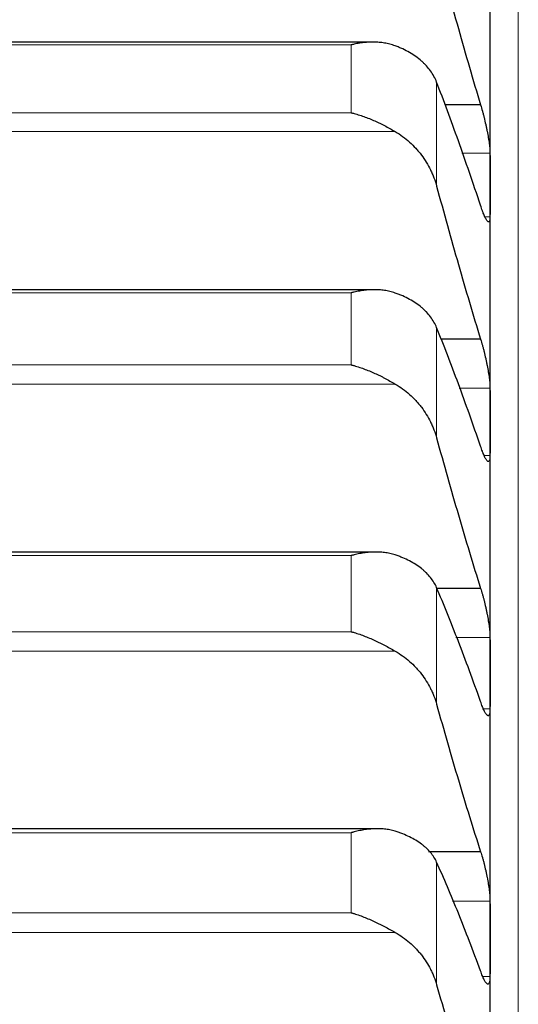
# Model space of a CAD drawing. Header units: inches. Extents: x 0 to 17820, y -10 to 12600.
# Tile 141 of 256: x 6526 to 6554, y 9341 to 9397. Entities that reach past the tile are written whole.
import ezdxf

# ---------------------------------------------------------------- set-up
doc = ezdxf.new("R2010")
doc.units = ezdxf.units.IN
doc.layers.add('1', color=7, linetype='Continuous', true_color=0xffffff)

msp = doc.modelspace()

# ---------------------------------------------------------------- linework, layer by layer
at = {"layer": '1', "color": 110, "linetype": 'Continuous', "lineweight": 13}
for p, q in [((6554.434, 9472.854), (6554.434, 8942.834)), ((6544.978, 9395.118), (6508.69, 9395.118)), ((6544.978, 9391.272), (6544.978, 9395.118)), ((6549.807, 9387.119), (6549.807, 9393.01)), ((6544.978, 9391.272), (6508.69, 9391.272)), ((6547.465, 9390.203), (6506.202, 9390.203)), ((6552.831, 9388.978), (6551.244, 9388.978)), ((6552.831, 9385.384), (6552.541, 9385.384)), ((6544.978, 9381.071), (6508.69, 9381.071)), ((6544.978, 9376.987), (6544.978, 9381.071)), ((6549.807, 9372.854), (6549.807, 9379.108)), ((6544.978, 9376.987), (6508.69, 9376.987)), ((6547.465, 9375.902), (6506.202, 9375.902)), ((6552.831, 9375.677), (6551.077, 9375.677)), ((6552.831, 9371.852), (6552.503, 9371.852)), ((6544.978, 9366.185), (6508.69, 9366.185)), ((6544.978, 9361.871), (6544.978, 9366.185)), ((6549.807, 9357.765), (6549.807, 9364.371)), ((6544.978, 9361.871), (6508.69, 9361.871)), ((6552.831, 9361.548), (6550.896, 9361.548)), ((6547.465, 9360.771), (6506.202, 9360.771)), ((6552.831, 9357.496), (6552.46, 9357.496)), ((6544.978, 9350.485), (6508.69, 9350.485)), ((6544.978, 9345.948), (6544.978, 9350.485)), ((6549.807, 9341.875), (6549.807, 9348.823)), ((6552.831, 9346.611), (6550.699, 9346.611)), ((6544.978, 9345.948), (6508.69, 9345.948)), ((6547.465, 9344.836), (6506.202, 9344.836)), ((6552.831, 9342.341), (6552.414, 9342.341))]:
    msp.add_line(p, q, dxfattribs=at)
at = {"layer": '1', "color": 2, "linetype": 'Continuous', "lineweight": 25}
for p, q in [((6552.834, 9387.181), (6552.834, 9399.75)), ((6546.213, 9395.274), (6507.478, 9395.274)), ((6552.296, 9391.714), (6550.269, 9391.714)), ((6552.834, 9373.764), (6552.834, 9387.181)), ((6546.291, 9381.248), (6507.391, 9381.248)), ((6552.296, 9378.438), (6550.055, 9378.438)), ((6552.834, 9359.522), (6552.834, 9373.764)), ((6546.364, 9366.386), (6507.305, 9366.386)), ((6552.296, 9364.328), (6549.824, 9364.328)), ((6552.834, 9344.476), (6552.834, 9359.522)), ((6546.439, 9350.711), (6507.22, 9350.711)), ((6552.296, 9349.407), (6549.343, 9349.407)), ((6552.834, 9328.651), (6552.834, 9344.476))]:
    msp.add_line(p, q, dxfattribs=at)
for points in [[(6549.807, 9400.536), (6550.011, 9399.772), (6550.421, 9398.257), (6551.04, 9396.03), (6551.665, 9393.846), (6552.085, 9392.42), (6552.296, 9391.714)], [(6552.296, 9386.028), (6552.085, 9386.663), (6551.665, 9387.906), (6551.04, 9389.691), (6550.421, 9391.397), (6550.011, 9392.481), (6549.807, 9393.01)], [(6552.831, 9388.978), (6552.833, 9388.379), (6552.834, 9387.78), (6552.834, 9387.181)], [(6549.807, 9387.119), (6550.011, 9386.363), (6550.421, 9384.868), (6551.04, 9382.674), (6551.665, 9380.528), (6552.085, 9379.129), (6552.296, 9378.438)], [(6552.834, 9387.181), (6552.834, 9386.582), (6552.833, 9385.983), (6552.831, 9385.384)], [(6552.296, 9372.385), (6552.085, 9373.001), (6551.665, 9374.204), (6551.04, 9375.927), (6550.421, 9377.566), (6550.011, 9378.603), (6549.807, 9379.108)], [(6552.831, 9375.677), (6552.833, 9375.04), (6552.834, 9374.402), (6552.834, 9373.764)], [(6552.834, 9373.764), (6552.834, 9373.127), (6552.833, 9372.489), (6552.831, 9371.852)], [(6549.807, 9372.854), (6550.011, 9372.109), (6550.421, 9370.635), (6551.04, 9368.477), (6551.665, 9366.372), (6552.085, 9365.003), (6552.296, 9364.328)], [(6552.296, 9357.919), (6552.085, 9358.514), (6551.665, 9359.676), (6551.04, 9361.332), (6550.421, 9362.902), (6550.011, 9363.891), (6549.807, 9364.371)], [(6552.831, 9361.548), (6552.833, 9360.872), (6552.834, 9360.197), (6552.834, 9359.522)], [(6552.834, 9359.522), (6552.834, 9358.847), (6552.833, 9358.171), (6552.831, 9357.496)], [(6549.807, 9357.765), (6550.011, 9357.03), (6550.421, 9355.581), (6551.04, 9353.463), (6551.665, 9351.402), (6552.085, 9350.066), (6552.296, 9349.407)], [(6552.296, 9342.652), (6552.085, 9343.226), (6551.665, 9344.344), (6551.04, 9345.932), (6550.421, 9347.43), (6550.011, 9348.369), (6549.807, 9348.823)], [(6552.831, 9346.611), (6552.833, 9345.899), (6552.834, 9345.188), (6552.834, 9344.476)], [(6552.834, 9344.476), (6552.834, 9343.764), (6552.833, 9343.053), (6552.831, 9342.341)], [(6549.807, 9341.875), (6550.011, 9341.153), (6550.421, 9339.729), (6551.04, 9337.655), (6551.665, 9335.641), (6552.085, 9334.34), (6552.296, 9333.699)]]:
    msp.add_open_spline(points, degree=3, dxfattribs=at)
for points, knots in [([(6547.465, 9395.062), (6547.366, 9395.099), (6547.265, 9395.131), (6547.064, 9395.184), (6546.963, 9395.205), (6546.759, 9395.239), (6546.656, 9395.251), (6546.45, 9395.268), (6546.346, 9395.273), (6546.136, 9395.274), (6546.031, 9395.271), (6545.821, 9395.258), (6545.716, 9395.248), (6545.506, 9395.222), (6545.401, 9395.205), (6545.242, 9395.176), (6545.163, 9395.16), (6545.071, 9395.14), (6545.024, 9395.129), (6545.004, 9395.125), (6544.991, 9395.121), (6544.984, 9395.12), (6544.978, 9395.118)], [0, 0, 0, 0, 0.125, 0.125, 0.25, 0.25, 0.375, 0.375, 0.5, 0.5, 0.625, 0.625, 0.75, 0.75, 0.875, 0.875, 0.9375, 0.96875, 0.984375, 0.992188, 0.992188, 1, 1, 1, 1]), ([(6549.807, 9393.01), (6549.765, 9393.12), (6549.715, 9393.228), (6549.6, 9393.437), (6549.471, 9393.641), (6549.314, 9393.835), (6549.184, 9393.976), (6549.139, 9394.022), (6549.069, 9394.091), (6549.045, 9394.114), (6548.997, 9394.159), (6548.972, 9394.181), (6548.847, 9394.29), (6548.636, 9394.457), (6548.401, 9394.608), (6548.154, 9394.752), (6548.024, 9394.82), (6547.854, 9394.9), (6547.82, 9394.915), (6547.751, 9394.946), (6547.646, 9394.992), (6547.538, 9395.035), (6547.465, 9395.062)], [0, 0, 0, 0, 0.125, 0.125, 0.25, 0.375, 0.375, 0.4375, 0.4375, 0.46875, 0.46875, 0.5, 0.5, 0.625, 0.75, 0.75, 0.875, 0.875, 0.90625, 0.90625, 0.9375, 1, 1, 1, 1]), ([(6544.978, 9391.272), (6544.981, 9391.271), (6544.984, 9391.27), (6544.991, 9391.269), (6544.994, 9391.268), (6545.004, 9391.265), (6545.024, 9391.26), (6545.071, 9391.249), (6545.163, 9391.224), (6545.348, 9391.172), (6545.505, 9391.121), (6545.819, 9391.013), (6546.027, 9390.932), (6546.338, 9390.796), (6546.442, 9390.748), (6546.597, 9390.674), (6546.649, 9390.648), (6546.753, 9390.596), (6546.805, 9390.57), (6546.96, 9390.489), (6547.062, 9390.434), (6547.265, 9390.32), (6547.365, 9390.262), (6547.465, 9390.203)], [0, 0, 0, 0, 0.003906, 0.003906, 0.007813, 0.007813, 0.015625, 0.03125, 0.0625, 0.125, 0.25, 0.25, 0.5, 0.5, 0.625, 0.625, 0.6875, 0.6875, 0.75, 0.75, 0.875, 0.875, 1, 1, 1, 1]), ([(6552.296, 9391.714), (6552.331, 9391.603), (6552.365, 9391.488), (6552.415, 9391.308), (6552.432, 9391.247), (6552.456, 9391.154), (6552.465, 9391.123), (6552.481, 9391.059), (6552.489, 9391.028), (6552.529, 9390.868), (6552.56, 9390.74), (6552.603, 9390.547), (6552.617, 9390.483), (6552.637, 9390.386), (6552.644, 9390.354), (6552.657, 9390.289), (6552.664, 9390.257), (6552.695, 9390.099), (6552.717, 9389.976), (6552.742, 9389.828), (6552.747, 9389.798), (6552.756, 9389.739), (6552.761, 9389.71), (6552.773, 9389.624), (6552.781, 9389.569), (6552.802, 9389.409), (6552.813, 9389.311), (6552.822, 9389.197), (6552.823, 9389.175), (6552.826, 9389.132), (6552.827, 9389.111), (6552.83, 9389.051), (6552.831, 9389.013), (6552.831, 9388.978)], [0, 0, 0, 0, 0.125, 0.125, 0.1875, 0.1875, 0.21875, 0.21875, 0.25, 0.25, 0.375, 0.375, 0.4375, 0.4375, 0.46875, 0.46875, 0.5, 0.5, 0.625, 0.625, 0.65625, 0.65625, 0.6875, 0.6875, 0.75, 0.75, 0.875, 0.875, 0.90625, 0.90625, 0.9375, 0.9375, 1, 1, 1, 1]), ([(6547.465, 9390.203), (6547.611, 9390.116), (6547.751, 9390.023), (6548.02, 9389.825), (6548.278, 9389.615), (6548.514, 9389.382), (6548.655, 9389.228), (6548.682, 9389.197), (6548.737, 9389.134), (6548.764, 9389.102), (6548.845, 9389.006), (6548.896, 9388.941), (6549.046, 9388.742), (6549.139, 9388.606), (6549.31, 9388.327), (6549.389, 9388.184), (6549.497, 9387.964), (6549.532, 9387.89), (6549.581, 9387.777), (6549.596, 9387.739), (6549.627, 9387.663), (6549.642, 9387.625), (6549.715, 9387.433), (6549.765, 9387.277), (6549.807, 9387.119)], [0, 0, 0, 0, 0.125, 0.125, 0.25, 0.375, 0.375, 0.40625, 0.40625, 0.4375, 0.4375, 0.5, 0.5, 0.625, 0.625, 0.75, 0.75, 0.8125, 0.8125, 0.84375, 0.84375, 0.875, 0.875, 1, 1, 1, 1]), ([(6552.831, 9385.384), (6552.831, 9385.349), (6552.829, 9385.285), (6552.821, 9385.208), (6552.812, 9385.169), (6552.804, 9385.144), (6552.801, 9385.136), (6552.795, 9385.123), (6552.792, 9385.117), (6552.774, 9385.092), (6552.758, 9385.085), (6552.733, 9385.092), (6552.728, 9385.094), (6552.72, 9385.098), (6552.717, 9385.1), (6552.711, 9385.104), (6552.697, 9385.115), (6552.671, 9385.142), (6552.645, 9385.179), (6552.618, 9385.222), (6552.604, 9385.246), (6552.56, 9385.328), (6552.529, 9385.393), (6552.482, 9385.506), (6552.466, 9385.546), (6552.441, 9385.61), (6552.432, 9385.631), (6552.416, 9385.676), (6552.407, 9385.699), (6552.365, 9385.817), (6552.331, 9385.918), (6552.296, 9386.028)], [0, 0, 0, 0, 0.0625, 0.125, 0.1875, 0.1875, 0.21875, 0.21875, 0.25, 0.25, 0.375, 0.375, 0.40625, 0.40625, 0.421875, 0.421875, 0.4375, 0.5, 0.5625, 0.5625, 0.625, 0.625, 0.75, 0.75, 0.8125, 0.8125, 0.84375, 0.84375, 0.875, 0.875, 1, 1, 1, 1]), ([(6547.465, 9381.06), (6547.366, 9381.096), (6547.265, 9381.125), (6547.064, 9381.174), (6546.963, 9381.193), (6546.759, 9381.223), (6546.656, 9381.234), (6546.45, 9381.247), (6546.346, 9381.249), (6546.136, 9381.246), (6546.031, 9381.241), (6545.821, 9381.224), (6545.716, 9381.212), (6545.506, 9381.182), (6545.401, 9381.164), (6545.242, 9381.132), (6545.163, 9381.115), (6545.071, 9381.094), (6545.024, 9381.082), (6545.004, 9381.077), (6544.991, 9381.074), (6544.984, 9381.072), (6544.978, 9381.071)], [0, 0, 0, 0, 0.125, 0.125, 0.25, 0.25, 0.375, 0.375, 0.5, 0.5, 0.625, 0.625, 0.75, 0.75, 0.875, 0.875, 0.9375, 0.96875, 0.984375, 0.992187, 0.992187, 1, 1, 1, 1]), ([(6549.807, 9379.108), (6549.765, 9379.213), (6549.715, 9379.316), (6549.6, 9379.516), (6549.471, 9379.71), (6549.314, 9379.894), (6549.184, 9380.029), (6549.139, 9380.073), (6549.069, 9380.138), (6549.045, 9380.16), (6548.997, 9380.202), (6548.972, 9380.224), (6548.847, 9380.328), (6548.636, 9380.486), (6548.401, 9380.63), (6548.154, 9380.766), (6548.024, 9380.831), (6547.854, 9380.906), (6547.82, 9380.921), (6547.751, 9380.951), (6547.646, 9380.994), (6547.538, 9381.034), (6547.465, 9381.06)], [0, 0, 0, 0, 0.125, 0.125, 0.25, 0.375, 0.375, 0.4375, 0.4375, 0.46875, 0.46875, 0.5, 0.5, 0.625, 0.75, 0.75, 0.875, 0.875, 0.90625, 0.90625, 0.9375, 1, 1, 1, 1]), ([(6552.296, 9378.438), (6552.331, 9378.33), (6552.365, 9378.217), (6552.415, 9378.04), (6552.432, 9377.98), (6552.456, 9377.888), (6552.465, 9377.857), (6552.481, 9377.794), (6552.489, 9377.762), (6552.529, 9377.604), (6552.56, 9377.477), (6552.603, 9377.283), (6552.617, 9377.219), (6552.637, 9377.121), (6552.644, 9377.089), (6552.657, 9377.024), (6552.664, 9376.992), (6552.695, 9376.833), (6552.717, 9376.708), (6552.742, 9376.557), (6552.747, 9376.527), (6552.756, 9376.467), (6552.761, 9376.437), (6552.773, 9376.349), (6552.781, 9376.293), (6552.802, 9376.128), (6552.813, 9376.026), (6552.822, 9375.908), (6552.823, 9375.885), (6552.826, 9375.84), (6552.827, 9375.818), (6552.83, 9375.754), (6552.831, 9375.715), (6552.831, 9375.677)], [0, 0, 0, 0, 0.125, 0.125, 0.1875, 0.1875, 0.21875, 0.21875, 0.25, 0.25, 0.375, 0.375, 0.4375, 0.4375, 0.46875, 0.46875, 0.5, 0.5, 0.625, 0.625, 0.65625, 0.65625, 0.6875, 0.6875, 0.75, 0.75, 0.875, 0.875, 0.90625, 0.90625, 0.9375, 0.9375, 1, 1, 1, 1]), ([(6544.978, 9376.987), (6544.981, 9376.986), (6544.984, 9376.986), (6544.991, 9376.984), (6544.994, 9376.983), (6545.004, 9376.98), (6545.024, 9376.975), (6545.071, 9376.963), (6545.163, 9376.937), (6545.242, 9376.913), (6545.4, 9376.865), (6545.505, 9376.83), (6545.819, 9376.718), (6546.027, 9376.634), (6546.338, 9376.496), (6546.442, 9376.448), (6546.597, 9376.372), (6546.649, 9376.347), (6546.753, 9376.295), (6546.805, 9376.268), (6546.96, 9376.187), (6547.062, 9376.131), (6547.265, 9376.018), (6547.365, 9375.96), (6547.465, 9375.902)], [0, 0, 0, 0, 0.003906, 0.003906, 0.007812, 0.007812, 0.015625, 0.03125, 0.0625, 0.125, 0.125, 0.25, 0.25, 0.5, 0.5, 0.625, 0.625, 0.6875, 0.6875, 0.75, 0.75, 0.875, 0.875, 1, 1, 1, 1]), ([(6547.465, 9375.902), (6547.611, 9375.816), (6547.751, 9375.724), (6548.02, 9375.528), (6548.278, 9375.321), (6548.514, 9375.089), (6548.655, 9374.938), (6548.682, 9374.907), (6548.737, 9374.845), (6548.764, 9374.813), (6548.845, 9374.718), (6548.896, 9374.654), (6549.046, 9374.458), (6549.139, 9374.323), (6549.31, 9374.047), (6549.389, 9373.906), (6549.497, 9373.688), (6549.532, 9373.615), (6549.581, 9373.504), (6549.596, 9373.466), (6549.627, 9373.391), (6549.642, 9373.353), (6549.715, 9373.164), (6549.765, 9373.01), (6549.807, 9372.854)], [0, 0, 0, 0, 0.125, 0.125, 0.25, 0.375, 0.375, 0.40625, 0.40625, 0.4375, 0.4375, 0.5, 0.5, 0.625, 0.625, 0.75, 0.75, 0.8125, 0.8125, 0.84375, 0.84375, 0.875, 0.875, 1, 1, 1, 1]), ([(6552.831, 9371.852), (6552.831, 9371.814), (6552.829, 9371.746), (6552.821, 9371.662), (6552.812, 9371.617), (6552.804, 9371.589), (6552.801, 9371.58), (6552.795, 9371.564), (6552.792, 9371.557), (6552.774, 9371.525), (6552.758, 9371.513), (6552.733, 9371.513), (6552.728, 9371.514), (6552.72, 9371.517), (6552.717, 9371.518), (6552.711, 9371.52), (6552.697, 9371.528), (6552.671, 9371.55), (6552.645, 9371.581), (6552.618, 9371.619), (6552.604, 9371.641), (6552.56, 9371.716), (6552.529, 9371.776), (6552.482, 9371.883), (6552.466, 9371.921), (6552.441, 9371.981), (6552.432, 9372.002), (6552.416, 9372.045), (6552.407, 9372.068), (6552.365, 9372.18), (6552.331, 9372.279), (6552.296, 9372.385)], [0, 0, 0, 0, 0.0625, 0.125, 0.1875, 0.1875, 0.21875, 0.21875, 0.25, 0.25, 0.375, 0.375, 0.40625, 0.40625, 0.421875, 0.421875, 0.4375, 0.5, 0.5625, 0.5625, 0.625, 0.625, 0.75, 0.75, 0.8125, 0.8125, 0.84375, 0.84375, 0.875, 0.875, 1, 1, 1, 1]), ([(6547.465, 9366.221), (6547.366, 9366.254), (6547.265, 9366.282), (6547.064, 9366.326), (6546.963, 9366.344), (6546.759, 9366.369), (6546.656, 9366.378), (6546.45, 9366.386), (6546.346, 9366.387), (6546.136, 9366.38), (6546.031, 9366.373), (6545.821, 9366.352), (6545.716, 9366.339), (6545.506, 9366.305), (6545.401, 9366.285), (6545.242, 9366.251), (6545.163, 9366.232), (6545.071, 9366.209), (6545.024, 9366.197), (6545.004, 9366.192), (6544.991, 9366.189), (6544.984, 9366.187), (6544.978, 9366.185)], [0, 0, 0, 0, 0.125, 0.125, 0.25, 0.25, 0.375, 0.375, 0.5, 0.5, 0.625, 0.625, 0.75, 0.75, 0.875, 0.875, 0.9375, 0.96875, 0.984375, 0.992188, 0.992188, 1, 1, 1, 1]), ([(6549.807, 9364.371), (6549.765, 9364.471), (6549.715, 9364.569), (6549.6, 9364.759), (6549.471, 9364.943), (6549.314, 9365.118), (6549.184, 9365.245), (6549.139, 9365.287), (6549.069, 9365.349), (6549.045, 9365.37), (6548.997, 9365.41), (6548.972, 9365.43), (6548.847, 9365.528), (6548.636, 9365.678), (6548.401, 9365.814), (6548.154, 9365.943), (6548.024, 9366.004), (6547.854, 9366.076), (6547.82, 9366.09), (6547.751, 9366.117), (6547.646, 9366.158), (6547.538, 9366.196), (6547.465, 9366.221)], [0, 0, 0, 0, 0.125, 0.125, 0.25, 0.375, 0.375, 0.4375, 0.4375, 0.46875, 0.46875, 0.5, 0.5, 0.625, 0.75, 0.75, 0.875, 0.875, 0.90625, 0.90625, 0.9375, 1, 1, 1, 1]), ([(6552.296, 9364.328), (6552.331, 9364.223), (6552.365, 9364.112), (6552.415, 9363.939), (6552.432, 9363.879), (6552.456, 9363.788), (6552.465, 9363.758), (6552.481, 9363.696), (6552.489, 9363.664), (6552.529, 9363.508), (6552.56, 9363.381), (6552.603, 9363.188), (6552.617, 9363.123), (6552.637, 9363.025), (6552.644, 9362.993), (6552.657, 9362.928), (6552.664, 9362.896), (6552.695, 9362.735), (6552.717, 9362.609), (6552.742, 9362.455), (6552.747, 9362.425), (6552.756, 9362.364), (6552.761, 9362.333), (6552.773, 9362.244), (6552.781, 9362.186), (6552.802, 9362.018), (6552.813, 9361.912), (6552.822, 9361.789), (6552.823, 9361.765), (6552.826, 9361.718), (6552.827, 9361.696), (6552.83, 9361.629), (6552.831, 9361.587), (6552.831, 9361.548)], [0, 0, 0, 0, 0.125, 0.125, 0.1875, 0.1875, 0.21875, 0.21875, 0.25, 0.25, 0.375, 0.375, 0.4375, 0.4375, 0.46875, 0.46875, 0.5, 0.5, 0.625, 0.625, 0.65625, 0.65625, 0.6875, 0.6875, 0.75, 0.75, 0.875, 0.875, 0.90625, 0.90625, 0.9375, 0.9375, 1, 1, 1, 1]), ([(6544.978, 9361.871), (6544.981, 9361.87), (6544.984, 9361.87), (6544.991, 9361.868), (6544.994, 9361.867), (6545.004, 9361.864), (6545.024, 9361.859), (6545.071, 9361.845), (6545.163, 9361.818), (6545.242, 9361.794), (6545.4, 9361.743), (6545.505, 9361.707), (6545.819, 9361.591), (6546.027, 9361.506), (6546.338, 9361.366), (6546.442, 9361.317), (6546.597, 9361.241), (6546.649, 9361.215), (6546.753, 9361.163), (6546.805, 9361.136), (6546.96, 9361.055), (6547.062, 9360.999), (6547.265, 9360.887), (6547.365, 9360.829), (6547.465, 9360.771)], [0, 0, 0, 0, 0.003906, 0.003906, 0.007813, 0.007813, 0.015625, 0.03125, 0.0625, 0.125, 0.125, 0.25, 0.25, 0.5, 0.5, 0.625, 0.625, 0.6875, 0.6875, 0.75, 0.75, 0.875, 0.875, 1, 1, 1, 1]), ([(6547.465, 9360.771), (6547.611, 9360.687), (6547.751, 9360.596), (6548.02, 9360.402), (6548.278, 9360.197), (6548.514, 9359.969), (6548.655, 9359.819), (6548.682, 9359.789), (6548.737, 9359.728), (6548.764, 9359.697), (6548.845, 9359.603), (6548.896, 9359.539), (6549.046, 9359.345), (6549.139, 9359.213), (6549.31, 9358.941), (6549.389, 9358.801), (6549.497, 9358.587), (6549.532, 9358.514), (6549.581, 9358.405), (6549.596, 9358.368), (6549.627, 9358.294), (6549.642, 9358.257), (6549.715, 9358.07), (6549.765, 9357.918), (6549.807, 9357.765)], [0, 0, 0, 0, 0.125, 0.125, 0.25, 0.375, 0.375, 0.40625, 0.40625, 0.4375, 0.4375, 0.5, 0.5, 0.625, 0.625, 0.75, 0.75, 0.8125, 0.8125, 0.84375, 0.84375, 0.875, 0.875, 1, 1, 1, 1]), ([(6552.831, 9357.496), (6552.831, 9357.457), (6552.829, 9357.384), (6552.821, 9357.293), (6552.812, 9357.243), (6552.804, 9357.211), (6552.801, 9357.201), (6552.795, 9357.182), (6552.792, 9357.174), (6552.774, 9357.136), (6552.758, 9357.118), (6552.733, 9357.112), (6552.728, 9357.112), (6552.72, 9357.112), (6552.717, 9357.113), (6552.711, 9357.114), (6552.697, 9357.118), (6552.671, 9357.134), (6552.645, 9357.161), (6552.618, 9357.193), (6552.604, 9357.213), (6552.56, 9357.281), (6552.529, 9357.337), (6552.482, 9357.436), (6552.466, 9357.472), (6552.441, 9357.53), (6552.432, 9357.55), (6552.416, 9357.591), (6552.407, 9357.612), (6552.365, 9357.72), (6552.331, 9357.816), (6552.296, 9357.919)], [0, 0, 0, 0, 0.0625, 0.125, 0.1875, 0.1875, 0.21875, 0.21875, 0.25, 0.25, 0.375, 0.375, 0.40625, 0.40625, 0.421875, 0.421875, 0.4375, 0.5, 0.5625, 0.5625, 0.625, 0.625, 0.75, 0.75, 0.8125, 0.8125, 0.84375, 0.84375, 0.875, 0.875, 1, 1, 1, 1]), ([(6547.465, 9350.567), (6547.366, 9350.598), (6547.265, 9350.624), (6547.064, 9350.664), (6546.963, 9350.68), (6546.759, 9350.701), (6546.656, 9350.707), (6546.45, 9350.712), (6546.346, 9350.71), (6546.136, 9350.7), (6546.031, 9350.691), (6545.821, 9350.666), (6545.716, 9350.65), (6545.506, 9350.613), (6545.401, 9350.592), (6545.242, 9350.555), (6545.163, 9350.535), (6545.071, 9350.511), (6545.024, 9350.498), (6545.004, 9350.493), (6544.991, 9350.489), (6544.984, 9350.487), (6544.978, 9350.485)], [0, 0, 0, 0, 0.125, 0.125, 0.25, 0.25, 0.375, 0.375, 0.5, 0.5, 0.625, 0.625, 0.75, 0.75, 0.875, 0.875, 0.9375, 0.96875, 0.984375, 0.992187, 0.992187, 1, 1, 1, 1]), ([(6549.807, 9348.823), (6549.765, 9348.918), (6549.715, 9349.01), (6549.6, 9349.19), (6549.471, 9349.364), (6549.314, 9349.529), (6549.184, 9349.649), (6549.139, 9349.689), (6549.069, 9349.747), (6549.045, 9349.767), (6548.997, 9349.805), (6548.972, 9349.823), (6548.847, 9349.916), (6548.636, 9350.058), (6548.401, 9350.185), (6548.154, 9350.306), (6548.024, 9350.364), (6547.854, 9350.431), (6547.82, 9350.444), (6547.751, 9350.47), (6547.646, 9350.508), (6547.538, 9350.544), (6547.465, 9350.567)], [0, 0, 0, 0, 0.125, 0.125, 0.25, 0.375, 0.375, 0.4375, 0.4375, 0.46875, 0.46875, 0.5, 0.5, 0.625, 0.75, 0.75, 0.875, 0.875, 0.90625, 0.90625, 0.9375, 1, 1, 1, 1]), ([(6552.296, 9349.407), (6552.331, 9349.305), (6552.365, 9349.197), (6552.415, 9349.027), (6552.432, 9348.969), (6552.456, 9348.879), (6552.465, 9348.849), (6552.481, 9348.787), (6552.489, 9348.756), (6552.529, 9348.601), (6552.56, 9348.475), (6552.603, 9348.283), (6552.617, 9348.218), (6552.637, 9348.12), (6552.644, 9348.088), (6552.657, 9348.022), (6552.664, 9347.99), (6552.695, 9347.829), (6552.717, 9347.702), (6552.742, 9347.546), (6552.747, 9347.515), (6552.756, 9347.453), (6552.761, 9347.422), (6552.773, 9347.331), (6552.781, 9347.272), (6552.802, 9347.099), (6552.813, 9346.991), (6552.822, 9346.864), (6552.823, 9346.839), (6552.826, 9346.79), (6552.827, 9346.766), (6552.83, 9346.697), (6552.831, 9346.653), (6552.831, 9346.611)], [0, 0, 0, 0, 0.125, 0.125, 0.1875, 0.1875, 0.21875, 0.21875, 0.25, 0.25, 0.375, 0.375, 0.4375, 0.4375, 0.46875, 0.46875, 0.5, 0.5, 0.625, 0.625, 0.65625, 0.65625, 0.6875, 0.6875, 0.75, 0.75, 0.875, 0.875, 0.90625, 0.90625, 0.9375, 0.9375, 1, 1, 1, 1]), ([(6544.978, 9345.948), (6544.981, 9345.947), (6544.984, 9345.946), (6544.991, 9345.945), (6544.994, 9345.944), (6545.004, 9345.941), (6545.024, 9345.935), (6545.071, 9345.921), (6545.163, 9345.893), (6545.242, 9345.867), (6545.4, 9345.814), (6545.505, 9345.777), (6545.819, 9345.658), (6546.027, 9345.571), (6546.338, 9345.429), (6546.442, 9345.38), (6546.597, 9345.303), (6546.649, 9345.277), (6546.753, 9345.225), (6546.805, 9345.198), (6546.96, 9345.116), (6547.062, 9345.061), (6547.265, 9344.949), (6547.365, 9344.893), (6547.465, 9344.836)], [0, 0, 0, 0, 0.003906, 0.003906, 0.007812, 0.007812, 0.015625, 0.03125, 0.0625, 0.125, 0.125, 0.25, 0.25, 0.5, 0.5, 0.625, 0.625, 0.6875, 0.6875, 0.75, 0.75, 0.875, 0.875, 1, 1, 1, 1]), ([(6547.465, 9344.836), (6547.611, 9344.752), (6547.751, 9344.663), (6548.02, 9344.472), (6548.278, 9344.269), (6548.514, 9344.044), (6548.655, 9343.897), (6548.682, 9343.867), (6548.737, 9343.807), (6548.764, 9343.776), (6548.845, 9343.683), (6548.896, 9343.621), (6549.046, 9343.43), (6549.139, 9343.3), (6549.31, 9343.032), (6549.389, 9342.894), (6549.497, 9342.683), (6549.532, 9342.612), (6549.581, 9342.504), (6549.596, 9342.468), (6549.627, 9342.395), (6549.642, 9342.358), (6549.715, 9342.175), (6549.765, 9342.026), (6549.807, 9341.875)], [0, 0, 0, 0, 0.125, 0.125, 0.25, 0.375, 0.375, 0.40625, 0.40625, 0.4375, 0.4375, 0.5, 0.5, 0.625, 0.625, 0.75, 0.75, 0.8125, 0.8125, 0.84375, 0.84375, 0.875, 0.875, 1, 1, 1, 1]), ([(6552.831, 9342.341), (6552.831, 9342.299), (6552.829, 9342.222), (6552.821, 9342.124), (6552.812, 9342.07), (6552.804, 9342.033), (6552.801, 9342.022), (6552.795, 9342.001), (6552.792, 9341.991), (6552.774, 9341.947), (6552.758, 9341.924), (6552.733, 9341.911), (6552.728, 9341.91), (6552.72, 9341.908), (6552.717, 9341.908), (6552.711, 9341.908), (6552.697, 9341.909), (6552.671, 9341.919), (6552.645, 9341.941), (6552.618, 9341.968), (6552.604, 9341.985), (6552.56, 9342.046), (6552.529, 9342.097), (6552.482, 9342.19), (6552.466, 9342.224), (6552.441, 9342.278), (6552.432, 9342.297), (6552.416, 9342.336), (6552.407, 9342.357), (6552.365, 9342.46), (6552.331, 9342.552), (6552.296, 9342.652)], [0, 0, 0, 0, 0.0625, 0.125, 0.1875, 0.1875, 0.21875, 0.21875, 0.25, 0.25, 0.375, 0.375, 0.40625, 0.40625, 0.421875, 0.421875, 0.4375, 0.5, 0.5625, 0.5625, 0.625, 0.625, 0.75, 0.75, 0.8125, 0.8125, 0.84375, 0.84375, 0.875, 0.875, 1, 1, 1, 1])]:
    msp.add_open_spline(points, degree=3, knots=knots, dxfattribs=at)

doc.saveas('drawing.dxf')
